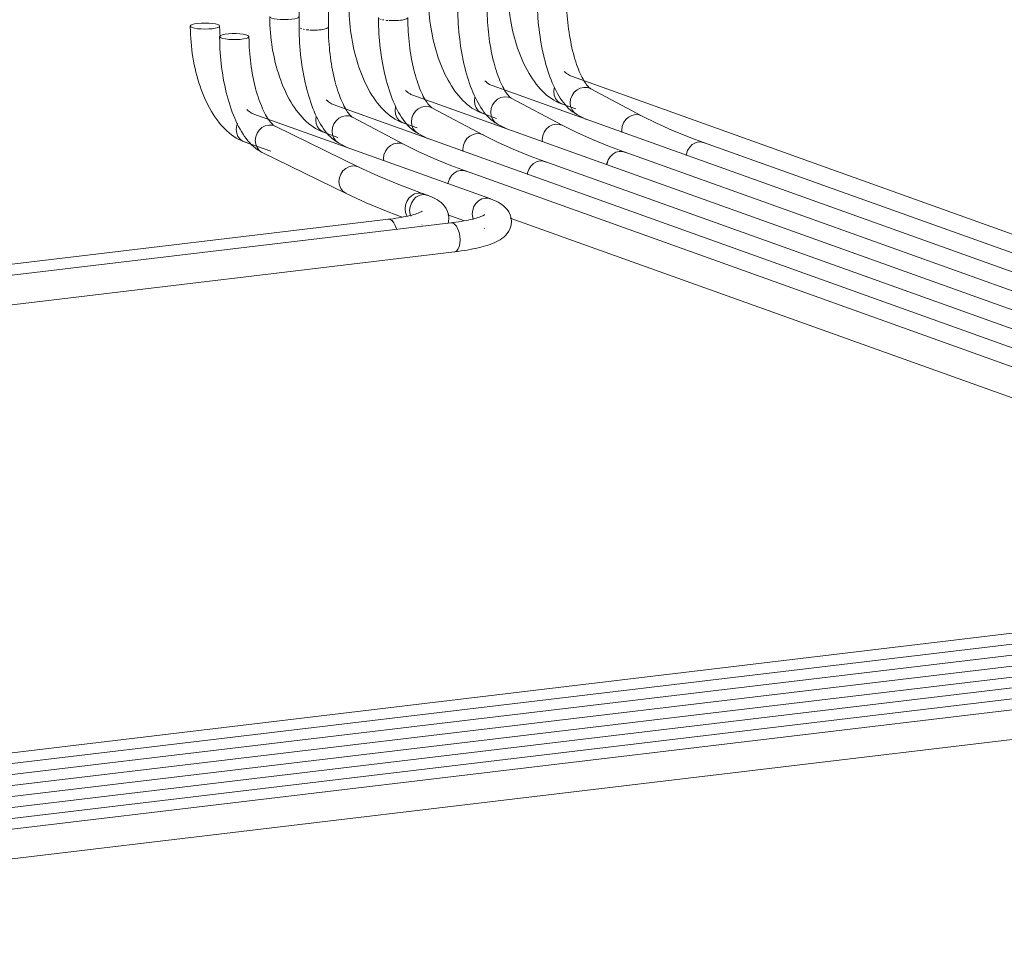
# Model space of a CAD drawing. Header units: millimetres. Extents: x 38570 to 76040, y -5041 to 9267.
# Tile 152 of 168: x 69915 to 70452, y 3608 to 4121. Entities that reach past the tile are written whole.
import ezdxf

# ---------------------------------------------------------------- set-up
doc = ezdxf.new("R2010")
doc.units = ezdxf.units.MM
doc.layers.add('P-PIPE-____-OTLN', color=3, linetype='Continuous', lineweight=20)

# ---------------------------------------------------------------- blocks, each defined once
blk = doc.blocks.new('ADSK_СШПЭ Аксиальный_Поворот с фиксатором - Поворот трубы-V289-3D Отопление Right')
at = {"layer": 'P-PIPE-____-OTLN', "color": 10}
for p, q in [((48676.73, 4116.65), (48676.78, 4116.47)), ((48677.28, 4116.05), (48678.28, 4115.67)), ((48679.03, 4115.49), (48679.73, 4115.36)), ((48686.81, 4115.06), (48687.64, 4115.11)), ((48688.77, 4115.23), (48689.47, 4115.32))]:
    blk.add_line(p, q, dxfattribs=at)
for points in [[(48698.42, 4053.37, 0), (48697.17, 4054.1, 0), (48695.99, 4054.92, 0), (48694.88, 4055.81, 0), (48693.84, 4056.76, 0), (48692.84, 4057.77, 0), (48691.9, 4058.84, 0), (48691, 4059.96, 0), (48690.14, 4061.13, 0), (48689.31, 4062.36, 0), (48688.52, 4063.64, 0), (48687.75, 4064.97, 0), (48687.01, 4066.34, 0), (48686.3, 4067.77, 0), (48685.61, 4069.24, 0), (48684.95, 4070.76, 0), (48684.31, 4072.32, 0), (48683.7, 4073.93, 0), (48683.11, 4075.58, 0), (48682.55, 4077.27, 0), (48682, 4079, 0), (48681.49, 4080.77, 0), (48681, 4082.57, 0), (48680.53, 4084.4, 0), (48680.09, 4086.27, 0), (48679.67, 4088.16, 0), (48679.28, 4090.07, 0), (48678.92, 4092.01, 0), (48678.58, 4093.97, 0), (48678.27, 4095.95, 0), (48677.99, 4097.94, 0), (48677.73, 4099.95, 0), (48677.51, 4101.97, 0), (48677.31, 4103.99, 0), (48677.14, 4106.01, 0), (48677, 4108.04, 0), (48676.89, 4110.07, 0), (48676.81, 4112.09, 0), (48676.76, 4114.11, 0), (48676.73, 4116.11, 0), (48676.73, 4116.65, 0)], [(48680.7, 4115.22, 0), (48681.52, 4115.14, 0), (48682.08, 4115.09, 0)], [(48682.64, 4115.06, 0), (48683.52, 4115.02, 0), (48684.13, 4115, 0)], [(48684.73, 4115, 0), (48685.61, 4115.01, 0), (48686.21, 4115.03, 0)], [(48690.43, 4115.49, 0), (48690.98, 4115.62, 0), (48692.06, 4115.99, 0), (48692.64, 4116.4, 0), (48692.73, 4116.65, 0)], [(48705.92, 4067.51, 0), (48705.78, 4067.59, 0), (48705.56, 4067.74, 0), (48705.28, 4067.96, 0), (48704.95, 4068.27, 0), (48704.57, 4068.66, 0), (48704.15, 4069.13, 0), (48703.7, 4069.69, 0), (48703.23, 4070.33, 0), (48702.74, 4071.06, 0), (48702.24, 4071.86, 0), (48701.73, 4072.74, 0), (48701.22, 4073.7, 0), (48700.71, 4074.72, 0), (48700.2, 4075.81, 0), (48699.7, 4076.97, 0), (48699.2, 4078.19, 0), (48698.71, 4079.47, 0), (48698.23, 4080.81, 0), (48697.77, 4082.2, 0), (48697.32, 4083.64, 0), (48696.88, 4085.12, 0), (48696.47, 4086.65, 0), (48696.07, 4088.22, 0), (48695.68, 4089.83, 0), (48695.32, 4091.47, 0), (48694.98, 4093.14, 0), (48694.66, 4094.84, 0), (48694.37, 4096.56, 0), (48694.1, 4098.31, 0), (48693.85, 4100.07, 0), (48693.62, 4101.85, 0), (48693.42, 4103.64, 0), (48693.25, 4105.43, 0), (48693.1, 4107.23, 0), (48692.97, 4109.03, 0), (48692.87, 4110.83, 0), (48692.8, 4112.62, 0), (48692.75, 4114.41, 0), (48692.73, 4116.18, 0), (48692.73, 4116.65, 0)], [(48702.17, 4068.27, 0), (48700.24, 4067.84, 0), (48698.44, 4066.92, 0), (48696.9, 4065.55, 0), (48695.72, 4063.83, 0), (48694.97, 4061.88, 0), (48694.72, 4059.84, 0), (48694.97, 4057.83, 0), (48695.72, 4056.01, 0), (48696.9, 4054.48, 0), (48698.44, 4053.36, 0)], [(48705.9, 4067.52, 0), (48704.1, 4068.16, 0), (48702.17, 4068.27, 0)]]:
    blk.add_polyline3d(points, dxfattribs=at)
blk = doc.blocks.new('ADSK_СШПЭ Аксиальный_Поворот с фиксатором - Поворот трубы-1648732-3D Отопление Right')
at = {"layer": 'P-PIPE-____-OTLN', "color": 10}
blk.add_line((48722.91, 4043.7), (48722.81, 4044.93), dxfattribs=at)
for points in [[(48722.81, 4044.93, 0), (48723.06, 4046.98, 0), (48723.81, 4048.93, 0), (48724.99, 4050.64, 0), (48726.54, 4052.01, 0), (48728.34, 4052.94, 0), (48730.26, 4053.36, 0), (48732.19, 4053.25, 0), (48733.99, 4052.61, 0), (48734.01, 4052.6, 0)], [(48734.01, 4052.6, 0), (48741.72, 4048.74, 0), (48750.24, 4044.92, 0), (48759.55, 4041.14, 0), (48767.49, 4038.19, 0)], [(48768.26, 4037.85, 0), (48766.59, 4038.43, 0), (48764.8, 4038.48, 0), (48763, 4038, 0), (48761.33, 4037.02, 0), (48759.9, 4035.61, 0), (48758.8, 4033.85, 0), (48758.1, 4031.88, 0), (48757.97, 4031.17, 0)]]:
    blk.add_polyline3d(points, dxfattribs=at)
blk = doc.blocks.new('ADSK_СШПЭ Аксиальный_Поворот с фиксатором - Поворот трубы-V290-3D Отопление Right')
at = {"layer": 'P-PIPE-____-OTLN', "color": 10}
blk.add_line((48766.22, 4048.81), (48766.11, 4050.1), dxfattribs=at)
for points in [[(48766.11, 4050.1, 0), (48766.37, 4052.15, 0), (48767.11, 4054.1, 0), (48768.3, 4055.82, 0), (48769.84, 4057.18, 0), (48771.64, 4058.11, 0), (48773.57, 4058.53, 0), (48775.49, 4058.42, 0), (48777.29, 4057.79, 0), (48777.31, 4057.77, 0)], [(48777.32, 4057.77, 0), (48785.02, 4053.91, 0), (48793.54, 4050.09, 0), (48802.85, 4046.32, 0), (48810.8, 4043.36, 0)], [(48811.56, 4043.02, 0), (48809.89, 4043.6, 0), (48808.1, 4043.66, 0), (48806.3, 4043.17, 0), (48804.63, 4042.19, 0), (48803.2, 4040.78, 0), (48802.1, 4039.03, 0), (48801.41, 4037.06, 0), (48801.26, 4036.25, 0)]]:
    blk.add_polyline3d(points, dxfattribs=at)
blk = doc.blocks.new('ADSK_СШПЭ Аксиальный_Поворот с фиксатором - Поворот трубы-V291-3D Отопление Right')
at = {"layer": 'P-PIPE-____-OTLN', "color": 10}
for p, q in [((48763.34, 4127), (48763.38, 4126.82)), ((48763.88, 4126.4), (48764.89, 4126.02)), ((48765.63, 4125.84), (48766.33, 4125.71)), ((48773.41, 4125.4), (48774.24, 4125.46)), ((48775.37, 4125.57), (48776.07, 4125.66))]:
    blk.add_line(p, q, dxfattribs=at)
for points in [[(48785.02, 4063.72, 0), (48783.77, 4064.45, 0), (48782.59, 4065.26, 0), (48781.49, 4066.15, 0), (48780.44, 4067.1, 0), (48779.45, 4068.11, 0), (48778.5, 4069.18, 0), (48777.6, 4070.3, 0), (48776.74, 4071.48, 0), (48775.91, 4072.71, 0), (48775.12, 4073.98, 0), (48774.35, 4075.31, 0), (48773.62, 4076.69, 0), (48772.9, 4078.11, 0), (48772.22, 4079.59, 0), (48771.55, 4081.1, 0), (48770.92, 4082.67, 0), (48770.3, 4084.28, 0), (48769.71, 4085.93, 0), (48769.15, 4087.62, 0), (48768.61, 4089.35, 0), (48768.09, 4091.11, 0), (48767.6, 4092.91, 0), (48767.13, 4094.75, 0), (48766.69, 4096.61, 0), (48766.27, 4098.5, 0), (48765.88, 4100.42, 0), (48765.52, 4102.36, 0), (48765.18, 4104.32, 0), (48764.87, 4106.3, 0), (48764.59, 4108.29, 0), (48764.34, 4110.3, 0), (48764.11, 4112.31, 0), (48763.91, 4114.33, 0), (48763.74, 4116.36, 0), (48763.6, 4118.39, 0), (48763.49, 4120.41, 0), (48763.41, 4122.44, 0), (48763.36, 4124.45, 0), (48763.34, 4126.46, 0), (48763.33, 4127, 0)], [(48767.3, 4125.57, 0), (48768.12, 4125.48, 0), (48768.68, 4125.44, 0)], [(48769.25, 4125.4, 0), (48770.12, 4125.36, 0), (48770.73, 4125.35, 0)], [(48771.33, 4125.34, 0), (48772.21, 4125.35, 0), (48772.81, 4125.37, 0)], [(48777.04, 4125.84, 0), (48777.58, 4125.96, 0), (48778.66, 4126.33, 0), (48779.24, 4126.75, 0), (48779.33, 4127, 0)], [(48792.52, 4077.85, 0), (48792.38, 4077.94, 0), (48792.16, 4078.09, 0), (48791.89, 4078.31, 0), (48791.55, 4078.61, 0), (48791.17, 4079, 0), (48790.75, 4079.48, 0), (48790.3, 4080.04, 0), (48789.83, 4080.68, 0), (48789.34, 4081.4, 0), (48788.84, 4082.21, 0), (48788.34, 4083.09, 0), (48787.83, 4084.04, 0), (48787.31, 4085.07, 0), (48786.8, 4086.16, 0), (48786.3, 4087.32, 0), (48785.8, 4088.54, 0), (48785.31, 4089.82, 0), (48784.84, 4091.16, 0), (48784.37, 4092.54, 0), (48783.92, 4093.98, 0), (48783.49, 4095.47, 0), (48783.07, 4097, 0), (48782.67, 4098.57, 0), (48782.29, 4100.17, 0), (48781.93, 4101.81, 0), (48781.59, 4103.49, 0), (48781.27, 4105.19, 0), (48780.97, 4106.91, 0), (48780.7, 4108.65, 0), (48780.45, 4110.42, 0), (48780.22, 4112.19, 0), (48780.02, 4113.98, 0), (48779.85, 4115.78, 0), (48779.7, 4117.58, 0), (48779.57, 4119.38, 0), (48779.47, 4121.18, 0), (48779.4, 4122.97, 0), (48779.36, 4124.75, 0), (48779.34, 4126.52, 0), (48779.33, 4127, 0)], [(48788.77, 4078.61, 0), (48786.84, 4078.19, 0), (48785.05, 4077.26, 0), (48783.5, 4075.89, 0), (48782.32, 4074.18, 0), (48781.57, 4072.23, 0), (48781.32, 4070.18, 0), (48781.57, 4068.18, 0), (48782.32, 4066.35, 0), (48783.5, 4064.83, 0), (48785.05, 4063.71, 0)], [(48791.77, 4078.19, 0), (48790.7, 4078.5, 0), (48788.77, 4078.61, 0)]]:
    blk.add_polyline3d(points, dxfattribs=at)
blk = doc.blocks.new('ADSK_СШПЭ Аксиальный_Поворот с фиксатором - Поворот трубы-V292-3D Отопление Right')
at = {"layer": 'P-PIPE-____-OTLN', "color": 10}
blk.add_line((48809.52, 4053.98), (48809.41, 4055.28), dxfattribs=at)
for points in [[(48809.41, 4055.28, 0), (48809.67, 4057.32, 0), (48810.41, 4059.27, 0), (48811.6, 4060.99, 0), (48813.14, 4062.36, 0), (48814.94, 4063.28, 0), (48816.87, 4063.71, 0), (48818.8, 4063.59, 0), (48820.59, 4062.96, 0), (48820.62, 4062.95, 0)], [(48820.62, 4062.95, 0), (48828.33, 4059.09, 0), (48836.84, 4055.26, 0), (48846.15, 4051.49, 0), (48854.1, 4048.53, 0)], [(48854.86, 4048.19, 0), (48853.19, 4048.78, 0), (48851.4, 4048.83, 0), (48849.61, 4048.35, 0), (48847.93, 4047.37, 0), (48846.5, 4045.95, 0), (48845.4, 4044.2, 0), (48844.71, 4042.23, 0), (48844.56, 4041.43, 0)]]:
    blk.add_polyline3d(points, dxfattribs=at)
blk = doc.blocks.new('ADSK_СШПЭ Аксиальный_Поворот с фиксатором - Поворот трубы-V293-3D Отопление Right')
at = {"layer": 'P-PIPE-____-OTLN', "color": 10}
for p, q in [((48807.18, 4131.57), (48808.19, 4131.19)), ((48808.93, 4131.01), (48809.63, 4130.88)), ((48816.71, 4130.57), (48817.54, 4130.63)), ((48818.67, 4130.74), (48819.37, 4130.84))]:
    blk.add_line(p, q, dxfattribs=at)
for points in [[(48828.32, 4068.89, 0), (48827.07, 4069.62, 0), (48825.9, 4070.44, 0), (48824.79, 4071.32, 0), (48823.74, 4072.27, 0), (48822.75, 4073.29, 0), (48821.81, 4074.35, 0), (48820.91, 4075.48, 0), (48820.04, 4076.65, 0), (48819.22, 4077.88, 0), (48818.42, 4079.16, 0), (48817.65, 4080.48, 0), (48816.92, 4081.86, 0), (48816.2, 4083.29, 0), (48815.52, 4084.76, 0), (48814.86, 4086.28, 0), (48814.22, 4087.84, 0), (48813.6, 4089.45, 0), (48813.01, 4091.1, 0), (48812.45, 4092.79, 0), (48811.91, 4094.52, 0), (48811.39, 4096.29, 0), (48810.9, 4098.09, 0), (48810.43, 4099.92, 0), (48809.99, 4101.78, 0), (48809.57, 4103.67, 0), (48809.18, 4105.59, 0), (48808.82, 4107.53, 0), (48808.48, 4109.49, 0), (48808.17, 4111.47, 0), (48807.89, 4113.46, 0), (48807.64, 4115.47, 0), (48807.41, 4117.48, 0), (48807.21, 4119.51, 0), (48807.05, 4121.53, 0), (48806.9, 4123.56, 0), (48806.79, 4125.59, 0), (48806.71, 4127.61, 0), (48806.66, 4129.63, 0), (48806.64, 4131.63, 0), (48806.64, 4132.17, 0)], [(48806.64, 4132.17, 0), (48806.68, 4131.99, 0), (48806.69, 4131.99, 0)], [(48810.6, 4130.74, 0), (48811.42, 4130.66, 0), (48811.99, 4130.61, 0)], [(48812.55, 4130.57, 0), (48813.43, 4130.53, 0), (48814.03, 4130.52, 0)], [(48814.64, 4130.52, 0), (48815.51, 4130.53, 0), (48816.11, 4130.54, 0)], [(48820.34, 4131.01, 0), (48820.88, 4131.14, 0), (48821.96, 4131.51, 0), (48822.54, 4131.92, 0), (48822.64, 4132.17, 0)], [(48835.82, 4083.02, 0), (48835.68, 4083.11, 0), (48835.47, 4083.26, 0), (48835.19, 4083.48, 0), (48834.85, 4083.79, 0), (48834.47, 4084.18, 0), (48834.05, 4084.65, 0), (48833.6, 4085.21, 0), (48833.13, 4085.85, 0), (48832.65, 4086.58, 0), (48832.15, 4087.38, 0), (48831.64, 4088.26, 0), (48831.13, 4089.21, 0), (48830.61, 4090.24, 0), (48830.1, 4091.33, 0), (48829.6, 4092.49, 0), (48829.1, 4093.71, 0), (48828.61, 4094.99, 0), (48828.14, 4096.33, 0), (48827.67, 4097.72, 0), (48827.22, 4099.16, 0), (48826.79, 4100.64, 0), (48826.37, 4102.17, 0), (48825.97, 4103.74, 0), (48825.59, 4105.35, 0), (48825.23, 4106.99, 0), (48824.89, 4108.66, 0), (48824.57, 4110.36, 0), (48824.27, 4112.08, 0), (48824, 4113.83, 0), (48823.75, 4115.59, 0), (48823.52, 4117.37, 0), (48823.32, 4119.15, 0), (48823.15, 4120.95, 0), (48823, 4122.75, 0), (48822.87, 4124.55, 0), (48822.78, 4126.35, 0), (48822.7, 4128.14, 0), (48822.66, 4129.92, 0), (48822.64, 4131.7, 0), (48822.64, 4132.17, 0)], [(48832.07, 4083.78, 0), (48830.15, 4083.36, 0), (48828.35, 4082.43, 0), (48826.8, 4081.07, 0), (48825.62, 4079.35, 0), (48824.87, 4077.4, 0), (48824.62, 4075.36, 0), (48824.87, 4073.35, 0), (48825.62, 4071.52, 0), (48826.8, 4070, 0), (48828.35, 4068.88, 0)], [(48835.8, 4083.04, 0), (48834, 4083.67, 0), (48832.07, 4083.78, 0)]]:
    blk.add_polyline3d(points, dxfattribs=at)
blk = doc.blocks.new('ADSK_СШПЭ Аксиальный_Поворот с фиксатором - Поворот трубы-V294-3D Отопление Right')
at = {"layer": 'P-PIPE-____-OTLN', "color": 10}
blk.add_line((48852.82, 4059.16), (48852.71, 4060.45), dxfattribs=at)
for points in [[(48852.71, 4060.45, 0), (48852.97, 4062.5, 0), (48853.71, 4064.44, 0), (48854.9, 4066.16, 0), (48856.44, 4067.53, 0), (48858.24, 4068.46, 0), (48860.17, 4068.88, 0), (48862.1, 4068.77, 0), (48863.89, 4068.13, 0), (48863.92, 4068.12, 0)], [(48863.92, 4068.12, 0), (48871.63, 4064.26, 0), (48880.14, 4060.43, 0), (48889.45, 4056.66, 0), (48897.4, 4053.7, 0)], [(48898.16, 4053.37, 0), (48896.49, 4053.95, 0), (48894.7, 4054, 0), (48892.91, 4053.52, 0), (48891.24, 4052.54, 0), (48889.8, 4051.12, 0), (48888.7, 4049.37, 0), (48888.01, 4047.4, 0), (48887.86, 4046.6, 0)]]:
    blk.add_polyline3d(points, dxfattribs=at)
blk = doc.blocks.new('ADSK_СШПЭ Аксиальный_Поворот с фиксатором - Поворот трубы-V296-3D Отопление Right')
at = {"layer": 'P-PIPE-____-OTLN', "color": 5}
for points in [[(48819.94, 4074.81, 0), (48818.47, 4075.39, 0), (48817.05, 4076.07, 0), (48815.68, 4076.83, 0), (48814.34, 4077.68, 0), (48813.05, 4078.6, 0), (48811.79, 4079.6, 0), (48810.58, 4080.66, 0), (48809.41, 4081.79, 0), (48808.27, 4082.99, 0), (48807.17, 4084.24, 0), (48806.11, 4085.55, 0), (48805.08, 4086.92, 0), (48804.08, 4088.34, 0), (48803.12, 4089.82, 0), (48802.19, 4091.34, 0), (48801.3, 4092.91, 0), (48800.43, 4094.53, 0), (48799.6, 4096.2, 0), (48798.81, 4097.9, 0), (48798.05, 4099.65, 0), (48797.32, 4101.43, 0), (48796.63, 4103.26, 0), (48795.97, 4105.11, 0), (48795.35, 4107, 0), (48794.76, 4108.91, 0), (48794.22, 4110.86, 0), (48793.7, 4112.82, 0), (48793.23, 4114.81, 0), (48792.8, 4116.82, 0), (48792.4, 4118.84, 0), (48792.04, 4120.88, 0), (48791.73, 4122.93, 0), (48791.45, 4124.99, 0), (48791.21, 4127.05, 0), (48791.01, 4129.12, 0), (48790.86, 4131.18, 0), (48790.74, 4133.25, 0), (48790.67, 4135.3, 0), (48790.64, 4137.35, 0), (48790.64, 4137.9, 0)], [(48790.64, 4137.9, 0), (48790.91, 4137.48, 0), (48791.71, 4137.08, 0), (48792.98, 4136.73, 0), (48794.64, 4136.47, 0), (48796.56, 4136.31, 0), (48798.64, 4136.25, 0), (48800.71, 4136.31, 0), (48802.64, 4136.47, 0)], [(48802.64, 4136.47, 0), (48804.29, 4136.73, 0), (48805.56, 4137.08, 0), (48806.36, 4137.48, 0), (48806.64, 4137.9, 0)], [(48825.33, 4089.87, 0), (48824.88, 4090.06, 0), (48824.38, 4090.29, 0), (48823.85, 4090.59, 0), (48823.28, 4090.95, 0), (48822.69, 4091.37, 0), (48822.07, 4091.87, 0), (48821.42, 4092.43, 0)], [(48815.94, 4083.57, 0), (48815.71, 4081.52, 0), (48815.94, 4079.52, 0), (48816.64, 4077.71, 0), (48817.74, 4076.22, 0), (48819.17, 4075.15, 0), (48820.66, 4074.61, 0)]]:
    blk.add_polyline3d(points, dxfattribs=at)
blk = doc.blocks.new('ADSK_СШПЭ Аксиальный_Поворот с фиксатором - Поворот трубы-V300-3D Отопление Right')
at = {"layer": 'P-PIPE-____-OTLN', "color": 5}
for points in [[(48621.43, 4118.65, 0), (48619.77, 4118.39, 0), (48618.5, 4118.04, 0), (48617.7, 4117.64, 0), (48617.43, 4117.22, 0), (48617.7, 4116.79, 0), (48618.5, 4116.39, 0), (48619.77, 4116.04, 0), (48621.43, 4115.78, 0), (48623.36, 4115.62, 0), (48625.43, 4115.56, 0), (48627.5, 4115.62, 0), (48629.43, 4115.78, 0)], [(48646.73, 4054.12, 0), (48645.27, 4054.7, 0), (48643.85, 4055.38, 0), (48642.47, 4056.14, 0), (48641.13, 4056.99, 0), (48639.84, 4057.91, 0), (48638.59, 4058.91, 0), (48637.38, 4059.97, 0), (48636.2, 4061.1, 0), (48635.07, 4062.3, 0), (48633.97, 4063.55, 0), (48632.9, 4064.86, 0), (48631.87, 4066.23, 0), (48630.88, 4067.65, 0), (48629.92, 4069.13, 0), (48628.99, 4070.65, 0), (48628.09, 4072.22, 0), (48627.23, 4073.84, 0), (48626.4, 4075.51, 0), (48625.6, 4077.21, 0), (48624.84, 4078.96, 0), (48624.11, 4080.74, 0), (48623.42, 4082.57, 0), (48622.77, 4084.42, 0), (48622.14, 4086.31, 0), (48621.56, 4088.22, 0), (48621.01, 4090.17, 0), (48620.5, 4092.13, 0), (48620.03, 4094.12, 0), (48619.59, 4096.13, 0), (48619.2, 4098.15, 0), (48618.84, 4100.19, 0), (48618.52, 4102.24, 0), (48618.24, 4104.3, 0), (48618.01, 4106.36, 0), (48617.81, 4108.43, 0), (48617.65, 4110.49, 0), (48617.54, 4112.56, 0), (48617.46, 4114.61, 0), (48617.43, 4116.66, 0), (48617.43, 4117.22, 0)], [(48629.43, 4115.78, 0), (48631.09, 4116.04, 0), (48632.36, 4116.39, 0), (48633.16, 4116.79, 0), (48633.43, 4117.22, 0), (48633.16, 4117.64, 0), (48632.36, 4118.04, 0), (48631.09, 4118.39, 0), (48629.43, 4118.65, 0), (48627.5, 4118.81, 0), (48625.43, 4118.87, 0), (48623.36, 4118.81, 0), (48621.43, 4118.65, 0)], [(48633.62, 4111.54, 0), (48633.52, 4113.29, 0), (48633.46, 4115.03, 0), (48633.43, 4116.75, 0), (48633.43, 4117.22, 0)], [(48652.13, 4069.18, 0), (48651.67, 4069.37, 0), (48651.18, 4069.6, 0), (48650.64, 4069.9, 0), (48650.08, 4070.26, 0), (48649.48, 4070.68, 0), (48648.86, 4071.18, 0), (48648.22, 4071.74, 0)], [(48643.2, 4064.33, 0), (48642.74, 4062.88, 0), (48642.5, 4060.83, 0), (48642.74, 4058.83, 0), (48643.43, 4057.02, 0), (48644.53, 4055.53, 0), (48645.97, 4054.46, 0), (48647.45, 4053.92, 0)]]:
    blk.add_polyline3d(points, dxfattribs=at)
blk = doc.blocks.new('ADSK_СШПЭ Аксиальный_Поворот с фиксатором - Поворот трубы-V301-3D Отопление Right')
at = {"layer": 'P-PIPE-____-OTLN', "color": 10}
for points in [[(48656.68, 4048.19, 0), (48655.38, 4048.88, 0), (48654.15, 4049.67, 0), (48652.98, 4050.53, 0), (48651.87, 4051.46, 0), (48650.81, 4052.46, 0), (48649.8, 4053.52, 0), (48648.84, 4054.63, 0), (48647.91, 4055.8, 0), (48647.02, 4057.02, 0), (48646.16, 4058.3, 0), (48645.33, 4059.63, 0), (48644.54, 4061.01, 0), (48643.77, 4062.43, 0), (48643.03, 4063.91, 0), (48642.31, 4065.43, 0), (48641.62, 4067, 0), (48640.96, 4068.61, 0), (48640.32, 4070.27, 0), (48639.71, 4071.96, 0), (48639.12, 4073.7, 0), (48638.57, 4075.47, 0), (48638.03, 4077.28, 0), (48637.53, 4079.11, 0), (48637.05, 4080.98, 0), (48636.6, 4082.88, 0), (48636.18, 4084.8, 0), (48635.79, 4086.75, 0), (48635.43, 4088.72, 0), (48635.09, 4090.7, 0), (48634.79, 4092.7, 0), (48634.51, 4094.71, 0), (48634.27, 4096.74, 0), (48634.06, 4098.76, 0), (48633.87, 4100.8, 0), (48633.72, 4102.83, 0), (48633.6, 4104.87, 0), (48633.51, 4106.9, 0), (48633.46, 4108.92, 0), (48633.43, 4110.94, 0), (48633.43, 4111.48, 0)], [(48638.31, 4113, 0), (48636.51, 4112.79, 0), (48635.04, 4112.48, 0), (48634.01, 4112.1, 0), (48633.49, 4111.68, 0), (48633.51, 4111.25, 0), (48634.07, 4110.83, 0), (48635.13, 4110.46, 0), (48636.62, 4110.16, 0), (48638.43, 4109.95, 0), (48640.46, 4109.84, 0), (48642.54, 4109.84, 0), (48644.56, 4109.96, 0)], [(48644.56, 4109.96, 0), (48646.36, 4110.18, 0), (48647.82, 4110.49, 0), (48648.85, 4110.86, 0), (48649.37, 4111.28, 0), (48649.35, 4111.71, 0), (48648.8, 4112.13, 0), (48647.74, 4112.5, 0), (48646.25, 4112.8, 0), (48644.43, 4113.02, 0), (48642.41, 4113.12, 0), (48640.32, 4113.12, 0), (48638.31, 4113, 0)], [(48663.69, 4062.57, 0), (48663.49, 4062.68, 0), (48663.22, 4062.85, 0), (48662.89, 4063.09, 0), (48662.52, 4063.41, 0), (48662.1, 4063.8, 0), (48661.64, 4064.28, 0), (48661.16, 4064.84, 0), (48660.66, 4065.47, 0), (48660.13, 4066.19, 0), (48659.6, 4066.99, 0), (48659.05, 4067.86, 0), (48658.51, 4068.81, 0), (48657.96, 4069.82, 0), (48657.42, 4070.9, 0), (48656.88, 4072.05, 0), (48656.35, 4073.26, 0), (48655.82, 4074.53, 0), (48655.31, 4075.85, 0), (48654.82, 4077.23, 0), (48654.34, 4078.66, 0), (48653.87, 4080.13, 0), (48653.42, 4081.65, 0), (48653, 4083.21, 0), (48652.59, 4084.81, 0), (48652.2, 4086.44, 0), (48651.84, 4088.1, 0), (48651.5, 4089.79, 0), (48651.18, 4091.5, 0), (48650.89, 4093.23, 0), (48650.62, 4094.99, 0), (48650.38, 4096.75, 0), (48650.17, 4098.53, 0), (48649.98, 4100.32, 0), (48649.82, 4102.11, 0), (48649.69, 4103.9, 0), (48649.58, 4105.69, 0), (48649.5, 4107.47, 0), (48649.45, 4109.25, 0), (48649.43, 4111.01, 0), (48649.43, 4111.48, 0)], [(48660.18, 4063.2, 0), (48658.28, 4062.77, 0), (48656.5, 4061.83, 0), (48654.97, 4060.46, 0), (48653.8, 4058.73, 0), (48653.07, 4056.78, 0), (48652.82, 4054.73, 0), (48653.07, 4052.73, 0), (48653.8, 4050.9, 0), (48654.97, 4049.39, 0), (48656.5, 4048.28, 0)], [(48662.92, 4062.88, 0), (48662.09, 4063.11, 0), (48660.18, 4063.2, 0)]]:
    blk.add_polyline3d(points, dxfattribs=at)
blk = doc.blocks.new('ADSK_СШПЭ Аксиальный_Поворот с фиксатором - Поворот трубы-V228-3D Отопление Right')
at = {"layer": 'P-PIPE-____-OTLN', "color": 10}
blk.add_line((50822.05, -2505.94), (50821.86, -2505.82), dxfattribs=at)
for points in [[(50815.28, -2498.09, 0), (50815.52, -2496.03, 0), (50816.21, -2494.06, 0), (50817.31, -2492.31, 0), (50818.75, -2490.89, 0), (50820.42, -2489.91, 0), (50822.21, -2489.43, 0), (50824, -2489.48, 0), (50825.68, -2490.07, 0)], [(50836.64, -2502.22, 0), (50836.46, -2500.31, 0), (50835.95, -2498.54, 0), (50835.21, -2497.01, 0), (50834.34, -2495.72, 0), (50833.4, -2494.65, 0), (50832.43, -2493.75, 0), (50831.45, -2492.99, 0), (50830.44, -2492.31, 0), (50829.42, -2491.72, 0), (50828.37, -2491.17, 0), (50827.29, -2490.67, 0), (50826.17, -2490.2, 0), (50825.02, -2489.77, 0), (50824.91, -2489.73, 0)], [(50822.12, -2498.46, 0), (50822.05, -2498.51, 0), (50821.86, -2498.63, 0), (50821.54, -2498.8, 0), (50821.11, -2499.01, 0), (50820.57, -2499.25, 0), (50819.94, -2499.5, 0), (50819.21, -2499.77, 0), (50818.39, -2500.04, 0), (50817.49, -2500.31, 0), (50816.51, -2500.58, 0), (50815.45, -2500.85, 0), (50814.33, -2501.12, 0), (50813.14, -2501.38, 0), (50811.88, -2501.63, 0), (50810.57, -2501.87, 0), (50809.19, -2502.11, 0), (50807.77, -2502.33, 0), (50806.29, -2502.55, 0), (50804.77, -2502.75, 0), (50803.69, -2502.88, 0)], [(50815.86, -2501.14, 0), (50815.52, -2500.08, 0), (50815.28, -2498.09, 0)], [(50836.64, -2502.22, 0), (50836.46, -2504.14, 0), (50836.22, -2504.97, 0)], [(50808.11, -2508.15, 0), (50807.47, -2506.3, 0), (50806.64, -2504.76, 0), (50805.68, -2503.64, 0), (50804.64, -2503, 0), (50803.61, -2502.89, 0)]]:
    blk.add_polyline3d(points, dxfattribs=at)
blk = doc.blocks.new('ADSK_СШПЭ Аксиальный_Поворот с фиксатором - Поворот трубы-1648734-3D Отопление Right')
at = {"layer": 'P-PIPE-____-OTLN', "color": 10}
for points in [[(48698.51, 4032.46, 0), (48698.76, 4034.5, 0), (48699.49, 4036.46, 0), (48700.66, 4038.18, 0), (48702.19, 4039.56, 0), (48703.96, 4040.5, 0), (48705.87, 4040.93, 0), (48707.78, 4040.83, 0), (48709.55, 4040.2, 0)], [(48709.38, 4040.29, 0), (48719.77, 4035.5, 0), (48731.14, 4030.76, 0), (48743.46, 4026.11, 0), (48744.19, 4025.85, 0)], [(48702.19, 4026, 0), (48700.66, 4027.11, 0), (48699.49, 4028.63, 0), (48698.76, 4030.45, 0), (48698.51, 4032.46, 0)], [(48702.36, 4025.91, 0), (48713.35, 4020.84, 0), (48725.25, 4015.89, 0), (48733.04, 4012.95, 0)], [(48739.7, 4025.66, 0), (48738.03, 4024.68, 0), (48736.6, 4023.27, 0), (48735.49, 4021.51, 0), (48734.8, 4019.54, 0), (48734.57, 4017.49, 0)], [(48744.96, 4025.51, 0), (48743.29, 4026.09, 0), (48741.49, 4026.14, 0), (48739.85, 4025.72, 0)], [(48734.57, 4017.49, 0), (48734.8, 4015.49, 0), (48735.49, 4013.69, 0)]]:
    blk.add_polyline3d(points, dxfattribs=at)
blk = doc.blocks.new('ADSK_СШПЭ Аксиальный_Поворот с фиксатором - Поворот трубы-V227-3D Отопление Right')
at = {"layer": 'P-PIPE-____-OTLN', "color": 5}
blk.add_line((50856.2, -2507.83), (50856.01, -2507.71), dxfattribs=at)
for points in [[(50849.43, -2499.98, 0), (50849.67, -2497.93, 0), (50850.36, -2495.96, 0), (50851.46, -2494.2, 0), (50852.9, -2492.79, 0), (50854.57, -2491.81, 0), (50856.36, -2491.32, 0), (50858.16, -2491.38, 0), (50859.83, -2491.96, 0)], [(50870.79, -2504.12, 0), (50870.61, -2502.2, 0), (50870.1, -2500.43, 0), (50869.36, -2498.9, 0), (50868.49, -2497.61, 0), (50867.55, -2496.55, 0), (50866.58, -2495.65, 0), (50865.6, -2494.88, 0), (50864.59, -2494.21, 0), (50863.57, -2493.61, 0), (50862.52, -2493.06, 0), (50861.44, -2492.56, 0), (50860.32, -2492.1, 0), (50859.17, -2491.66, 0), (50859.06, -2491.62, 0)], [(50856.27, -2500.36, 0), (50856.2, -2500.4, 0), (50856.01, -2500.52, 0), (50855.69, -2500.7, 0), (50855.26, -2500.91, 0), (50854.72, -2501.14, 0), (50854.09, -2501.4, 0), (50853.36, -2501.66, 0), (50852.54, -2501.93, 0), (50851.64, -2502.2, 0), (50850.66, -2502.47, 0), (50849.6, -2502.74, 0), (50848.48, -2503.01, 0), (50847.29, -2503.27, 0), (50846.03, -2503.52, 0), (50844.72, -2503.77, 0), (50843.34, -2504, 0), (50841.92, -2504.23, 0), (50840.44, -2504.44, 0), (50838.92, -2504.64, 0), (50837.84, -2504.77, 0)], [(50850.01, -2503.03, 0), (50849.67, -2501.98, 0), (50849.43, -2499.98, 0)], [(50842.79, -2514.15, 0), (50842.66, -2512.08, 0), (50842.26, -2510.05, 0), (50841.62, -2508.2, 0), (50840.79, -2506.66, 0), (50839.83, -2505.53, 0), (50838.79, -2504.89, 0), (50837.76, -2504.79, 0)], [(50870.79, -2504.12, 0), (50870.61, -2506.03, 0), (50870.1, -2507.8, 0), (50869.36, -2509.33, 0), (50868.49, -2510.62, 0), (50867.55, -2511.69, 0), (50866.58, -2512.59, 0), (50865.6, -2513.36, 0), (50864.59, -2514.03, 0), (50863.57, -2514.63, 0), (50862.52, -2515.17, 0), (50861.44, -2515.67, 0), (50860.32, -2516.14, 0), (50859.17, -2516.58, 0), (50857.97, -2516.99, 0), (50856.72, -2517.38, 0), (50855.44, -2517.76, 0), (50854.1, -2518.11, 0), (50852.72, -2518.45, 0), (50851.29, -2518.78, 0), (50849.81, -2519.08, 0), (50848.29, -2519.38, 0), (50846.72, -2519.66, 0), (50845.12, -2519.92, 0), (50843.47, -2520.17, 0), (50841.78, -2520.4, 0), (50840.06, -2520.62, 0), (50839.74, -2520.66, 0)], [(50839.83, -2520.65, 0), (50840.79, -2520.21, 0), (50841.62, -2519.27, 0), (50842.26, -2517.87, 0), (50842.66, -2516.13, 0), (50842.79, -2514.15, 0)]]:
    blk.add_polyline3d(points, dxfattribs=at)

msp = doc.modelspace()

# ---------------------------------------------------------------- linework, layer by layer
at = {"layer": 'P-PIPE-____-OTLN', "color": 10}
for p, q in [((70067.59, 4351.85), (70067.59, 4116.65)), ((70083.59, 4116.65), (70083.59, 4351.85)), ((70115.45, 4120.33), (70114.89, 4120.39)), ((70120.96, 4120.23), (70120.37, 4120.2)), ((70122.89, 4120.39), (70121.82, 4120.29)), ((70124.55, 4120.66), (70123.83, 4120.52)), ((70072.15, 4115.16), (70071.59, 4115.22)), ((70077.66, 4115.05), (70077.07, 4115.03)), ((70079.59, 4115.22), (70078.51, 4115.11)), ((70081.25, 4115.48), (70080.53, 4115.35)), ((70082.52, 4115.83), (70081.89, 4115.63)), ((70254.78, 4068.12), (70226.68, 4083.02)), ((70211.47, 4062.95), (70183.38, 4077.85)), ((70168.17, 4057.77), (70140.08, 4072.68)), ((70124.87, 4052.6), (70096.78, 4067.51)), ((70219.18, 4068.89), (70224.17, 4066.25)), ((70100.23, 4040.29), (70054.55, 4062.57)), ((70175.88, 4063.72), (70180.87, 4061.07)), ((70243.57, 4060.45), (70243.68, 4059.16)), ((70132.58, 4058.55), (70137.57, 4055.9)), ((70200.27, 4055.28), (70200.38, 4053.98)), ((70089.28, 4053.37), (70094.26, 4050.73)), ((70156.97, 4050.1), (70157.08, 4048.81)), ((70943.45, 3818.91), (70288.26, 4053.7)), ((70047.53, 4048.19), (70093.22, 4025.91)), ((70113.67, 4044.93), (70113.76, 4043.7)), ((70875.15, 3822.7), (70244.96, 4048.53)), ((70806.85, 3826.49), (70201.65, 4043.36)), ((70738.55, 3830.27), (70158.35, 4038.19)), ((70130.71, 4025.72), (70132.35, 4026.14)), ((70137.54, 4024.96), (70135.05, 4025.85)), ((70182.81, 4012.43), (70724.72, 3818.23)), ((70116.32, 4011.8), (69313.84, 3915.95)), ((70116.24, 4011.79), (70117.27, 4011.69)), ((70785.63, 3813.33), (69267.27, 3631.96)), ((70717.33, 3817.12), (69465.31, 3667.56)), ((70853.93, 3809.55), (69267.27, 3620.02)), ((70922.24, 3805.76), (69267.37, 3608.08))]:
    msp.add_line(p, q, dxfattribs=at)
at = {"layer": 'P-PIPE-____-OTLN', "color": 5}
for p, q in [((70977.6, 3817.02), (70216.19, 4089.87)), ((70909.3, 3820.81), (70172.89, 4084.7)), ((70206.57, 4081.52), (70206.8, 4083.57)), ((70841, 3824.59), (70129.59, 4079.53)), ((70163.26, 4076.34), (70163.5, 4078.4)), ((70772.7, 3828.38), (70086.29, 4074.36)), ((70119.96, 4071.17), (70120.2, 4073.22)), ((70210.8, 4074.81), (70218.62, 4072.01)), ((70171.69, 4023.06), (70042.99, 4069.18)), ((70076.66, 4066), (70076.9, 4068.05)), ((70167.49, 4069.64), (70175.32, 4066.83)), ((70124.19, 4064.47), (70132.02, 4061.66)), ((70080.89, 4059.29), (70088.72, 4056.49)), ((70037.59, 4054.12), (70052.21, 4048.88)), ((70148.66, 4014.32), (70157.86, 4011.02)), ((70150.47, 4009.91), (69304.69, 3908.88)), ((70150.39, 4009.9), (70151.42, 4009.79)), ((69306.59, 3892.99), (70152.37, 3994.02)), ((70751.48, 3815.23), (69481.28, 3663.5)), ((70819.78, 3811.44), (69267.27, 3625.99)), ((70888.08, 3807.65), (69267.27, 3614.04)), ((70956.39, 3803.87), (69301.52, 3606.19)), ((69303.42, 3590.3), (70958.28, 3787.98))]:
    msp.add_line(p, q, dxfattribs=at)
at = {"layer": 'P-PIPE-____-OTLN', "color": 10}
for points in [[(70119.53, 4120.18, 0), (70118.89, 4120.17, 0), (70118.29, 4120.18, 0)], [(70076.23, 4115, 0), (70075.59, 4115, 0), (70074.98, 4115, 0)], [(70215.48, 4075.36, 0), (70215.73, 4077.4, 0), (70216.48, 4079.35, 0), (70217.66, 4081.07, 0), (70219.21, 4082.43, 0), (70221, 4083.36, 0), (70222.93, 4083.78, 0)], [(70222.93, 4083.78, 0), (70224.86, 4083.67, 0), (70226.66, 4083.04, 0)], [(70172.18, 4070.18, 0), (70172.43, 4072.23, 0), (70173.18, 4074.18, 0), (70174.36, 4075.89, 0), (70175.9, 4077.26, 0), (70177.7, 4078.19, 0), (70179.63, 4078.61, 0)], [(70179.63, 4078.61, 0), (70181.56, 4078.5, 0), (70182.63, 4078.19, 0)], [(70128.88, 4065.01, 0), (70129.13, 4067.06, 0), (70129.88, 4069, 0), (70131.06, 4070.72, 0), (70132.6, 4072.09, 0), (70134.4, 4073.02, 0), (70136.33, 4073.44, 0)], [(70136.33, 4073.44, 0), (70138.26, 4073.33, 0), (70140.06, 4072.69, 0)], [(70219.21, 4068.88, 0), (70217.66, 4070, 0), (70216.48, 4071.52, 0), (70215.73, 4073.35, 0), (70215.48, 4075.36, 0)], [(70085.58, 4059.84, 0), (70085.83, 4061.88, 0), (70086.57, 4063.83, 0), (70087.76, 4065.55, 0), (70089.3, 4066.92, 0), (70091.1, 4067.84, 0), (70093.03, 4068.27, 0)], [(70093.03, 4068.27, 0), (70094.96, 4068.16, 0), (70096.76, 4067.52, 0)], [(70175.9, 4063.71, 0), (70174.36, 4064.83, 0), (70173.18, 4066.35, 0), (70172.43, 4068.18, 0), (70172.18, 4070.18, 0)], [(70251.03, 4068.88, 0), (70249.1, 4068.46, 0), (70247.3, 4067.53, 0), (70245.76, 4066.16, 0), (70244.57, 4064.44, 0), (70243.83, 4062.5, 0), (70243.57, 4060.45, 0)], [(70254.78, 4068.12, 0), (70254.75, 4068.13, 0), (70252.96, 4068.77, 0), (70251.03, 4068.88, 0)], [(70043.68, 4054.73, 0), (70043.93, 4056.78, 0), (70044.66, 4058.73, 0), (70045.83, 4060.46, 0), (70047.36, 4061.83, 0), (70049.13, 4062.77, 0), (70051.04, 4063.2, 0)], [(70051.04, 4063.2, 0), (70052.95, 4063.11, 0), (70053.78, 4062.88, 0)], [(70132.6, 4058.53, 0), (70131.06, 4059.65, 0), (70129.88, 4061.18, 0), (70129.13, 4063.01, 0), (70128.88, 4065.01, 0)], [(70207.72, 4063.71, 0), (70205.8, 4063.28, 0), (70204, 4062.36, 0), (70202.45, 4060.99, 0), (70201.27, 4059.27, 0), (70200.53, 4057.32, 0), (70200.27, 4055.28, 0)], [(70211.47, 4062.95, 0), (70211.45, 4062.96, 0), (70209.65, 4063.59, 0), (70207.72, 4063.71, 0)], [(70089.3, 4053.36, 0), (70087.76, 4054.48, 0), (70086.57, 4056.01, 0), (70085.83, 4057.83, 0), (70085.58, 4059.84, 0)], [(70164.42, 4058.53, 0), (70162.49, 4058.11, 0), (70160.7, 4057.18, 0), (70159.15, 4055.82, 0), (70157.97, 4054.1, 0), (70157.22, 4052.15, 0), (70156.97, 4050.1, 0)], [(70168.17, 4057.77, 0), (70168.15, 4057.79, 0), (70166.35, 4058.42, 0), (70164.42, 4058.53, 0)], [(70047.36, 4048.28, 0), (70045.83, 4049.39, 0), (70044.66, 4050.9, 0), (70043.93, 4052.73, 0), (70043.68, 4054.73, 0)], [(70121.12, 4053.36, 0), (70119.19, 4052.94, 0), (70117.4, 4052.01, 0), (70115.85, 4050.64, 0), (70114.67, 4048.93, 0), (70113.92, 4046.98, 0), (70113.67, 4044.93, 0)], [(70124.87, 4052.6, 0), (70124.85, 4052.61, 0), (70123.05, 4053.25, 0), (70121.12, 4053.36, 0)], [(70278.72, 4046.6, 0), (70278.87, 4047.4, 0), (70279.56, 4049.37, 0), (70280.66, 4051.12, 0), (70282.09, 4052.54, 0), (70283.76, 4053.52, 0), (70285.56, 4054, 0)], [(70285.56, 4054, 0), (70287.35, 4053.95, 0), (70289.02, 4053.37, 0)], [(70235.42, 4041.43, 0), (70235.56, 4042.23, 0), (70236.26, 4044.2, 0), (70237.36, 4045.95, 0), (70238.79, 4047.37, 0), (70240.46, 4048.35, 0), (70242.26, 4048.83, 0)], [(70242.26, 4048.83, 0), (70244.05, 4048.78, 0), (70245.72, 4048.19, 0)], [(70096.73, 4040.93, 0), (70094.82, 4040.5, 0), (70093.05, 4039.56, 0), (70091.52, 4038.18, 0), (70090.35, 4036.46, 0), (70089.61, 4034.5, 0), (70089.36, 4032.46, 0)], [(70100.41, 4040.2, 0), (70098.63, 4040.83, 0), (70096.73, 4040.93, 0)], [(70192.12, 4036.25, 0), (70192.26, 4037.06, 0), (70192.96, 4039.03, 0), (70194.06, 4040.78, 0), (70195.49, 4042.19, 0), (70197.16, 4043.17, 0), (70198.96, 4043.66, 0)], [(70198.96, 4043.66, 0), (70200.75, 4043.6, 0), (70202.42, 4043.02, 0)], [(70148.83, 4031.17, 0), (70148.96, 4031.88, 0), (70149.65, 4033.85, 0), (70150.76, 4035.61, 0), (70152.19, 4037.02, 0), (70153.86, 4038, 0), (70155.65, 4038.48, 0)], [(70155.65, 4038.48, 0), (70157.45, 4038.43, 0), (70159.12, 4037.85, 0)], [(70089.36, 4032.46, 0), (70089.61, 4030.45, 0), (70090.35, 4028.63, 0), (70091.52, 4027.11, 0), (70093.05, 4026, 0)], [(70125.42, 4017.49, 0), (70125.66, 4019.54, 0), (70126.35, 4021.51, 0), (70127.45, 4023.27, 0), (70128.89, 4024.68, 0), (70130.56, 4025.66, 0)], [(70134.84, 4025.25, 0), (70133.05, 4024.77, 0), (70131.38, 4023.79, 0), (70129.94, 4022.37, 0), (70128.84, 4020.62, 0), (70128.15, 4018.65, 0), (70127.91, 4016.6, 0)], [(70132.35, 4026.14, 0), (70134.15, 4026.09, 0), (70135.82, 4025.51, 0)], [(70138.31, 4024.62, 0), (70136.63, 4025.2, 0), (70134.84, 4025.25, 0)], [(70126.35, 4013.69, 0), (70125.66, 4015.49, 0), (70125.42, 4017.49, 0)], [(70127.91, 4016.6, 0), (70128.15, 4014.6, 0), (70128.49, 4013.54, 0)], [(70117.27, 4011.69, 0), (70118.31, 4011.05, 0), (70119.27, 4009.92, 0), (70120.1, 4008.38, 0), (70120.74, 4006.53, 0)]]:
    msp.add_polyline3d(points, dxfattribs=at)
at = {"layer": 'P-PIPE-____-OTLN', "color": 5}
for points in [[(70168.21, 4069.43, 0), (70166.73, 4069.98, 0), (70165.29, 4071.05, 0), (70164.19, 4072.54, 0), (70163.5, 4074.35, 0), (70163.26, 4076.34, 0)], [(70211.51, 4074.61, 0), (70210.03, 4075.15, 0), (70208.6, 4076.22, 0), (70207.49, 4077.71, 0), (70206.8, 4079.52, 0), (70206.57, 4081.52, 0)], [(70124.91, 4064.26, 0), (70123.43, 4064.81, 0), (70121.99, 4065.88, 0), (70120.89, 4067.37, 0), (70120.2, 4069.17, 0), (70119.96, 4071.17, 0)], [(70081.61, 4059.09, 0), (70080.13, 4059.63, 0), (70078.69, 4060.71, 0), (70077.59, 4062.2, 0), (70076.9, 4064, 0), (70076.66, 4066, 0)], [(70033.36, 4060.83, 0), (70033.6, 4062.88, 0), (70034.06, 4064.33, 0)], [(70038.31, 4053.92, 0), (70036.82, 4054.46, 0), (70035.39, 4055.53, 0), (70034.29, 4057.02, 0), (70033.6, 4058.83, 0), (70033.36, 4060.83, 0)], [(70168.99, 4023.36, 0), (70167.2, 4022.88, 0), (70165.53, 4021.9, 0), (70164.09, 4020.48, 0), (70162.99, 4018.73, 0), (70162.3, 4016.76, 0), (70162.06, 4014.7, 0)], [(70172.46, 4022.72, 0), (70170.78, 4023.31, 0), (70168.99, 4023.36, 0)], [(70162.06, 4014.7, 0), (70162.3, 4012.71, 0), (70162.64, 4011.65, 0)], [(70151.42, 4009.79, 0), (70152.46, 4009.16, 0), (70153.42, 4008.03, 0), (70154.25, 4006.49, 0), (70154.89, 4004.64, 0), (70155.29, 4002.61, 0), (70155.42, 4000.53, 0)], [(70155.42, 4000.53, 0), (70155.29, 3998.56, 0), (70154.89, 3996.81, 0), (70154.25, 3995.42, 0), (70153.42, 3994.47, 0), (70152.46, 3994.03, 0)]]:
    msp.add_polyline3d(points, dxfattribs=at)

# ---------------------------------------------------------------- block references
for name, p in [('ADSK_СШПЭ Аксиальный_Поворот с фиксатором - Поворот трубы-V296-3D Отопление Right', (21390.86, 0)), ('ADSK_СШПЭ Аксиальный_Поворот с фиксатором - Поворот трубы-V296-3D Отопление Right', (21347.56, -5.17)), ('ADSK_СШПЭ Аксиальный_Поворот с фиксатором - Поворот трубы-V296-3D Отопление Right', (21304.26, -10.34)), ('ADSK_СШПЭ Аксиальный_Поворот с фиксатором - Поворот трубы-V296-3D Отопление Right', (21260.95, -15.52)), ('ADSK_СШПЭ Аксиальный_Поворот с фиксатором - Поворот трубы-V300-3D Отопление Right', (21390.86, 0)), ('ADSK_СШПЭ Аксиальный_Поворот с фиксатором - Поворот трубы-V227-3D Отопление Right', (19312.63, 6514.68))]:
    msp.add_blockref(name, p, dxfattribs=at)
at = {"layer": 'P-PIPE-____-OTLN', "color": 10}
for name, p in [('ADSK_СШПЭ Аксиальный_Поворот с фиксатором - Поворот трубы-V293-3D Отопление Right', (21390.86, 0)), ('ADSK_СШПЭ Аксиальный_Поворот с фиксатором - Поворот трубы-V291-3D Отопление Right', (21390.86, 0)), ('ADSK_СШПЭ Аксиальный_Поворот с фиксатором - Поворот трубы-V289-3D Отопление Right', (21434.16, 5.17)), ('ADSK_СШПЭ Аксиальный_Поворот с фиксатором - Поворот трубы-V289-3D Отопление Right', (21390.86, 0)), ('ADSK_СШПЭ Аксиальный_Поворот с фиксатором - Поворот трубы-V301-3D Отопление Right', (21390.86, 0)), ('ADSK_СШПЭ Аксиальный_Поворот с фиксатором - Поворот трубы-V294-3D Отопление Right', (21390.86, 0)), ('ADSK_СШПЭ Аксиальный_Поворот с фиксатором - Поворот трубы-V292-3D Отопление Right', (21390.86, 0)), ('ADSK_СШПЭ Аксиальный_Поворот с фиксатором - Поворот трубы-V290-3D Отопление Right', (21390.86, 0)), ('ADSK_СШПЭ Аксиальный_Поворот с фиксатором - Поворот трубы-1648732-3D Отопление Right', (21390.86, 0)), ('ADSK_СШПЭ Аксиальный_Поворот с фиксатором - Поворот трубы-1648734-3D Отопление Right', (21390.86, 0)), ('ADSK_СШПЭ Аксиальный_Поворот с фиксатором - Поворот трубы-V228-3D Отопление Right', (19312.63, 6514.68))]:
    msp.add_blockref(name, p, dxfattribs=at)

doc.saveas('drawing.dxf')
